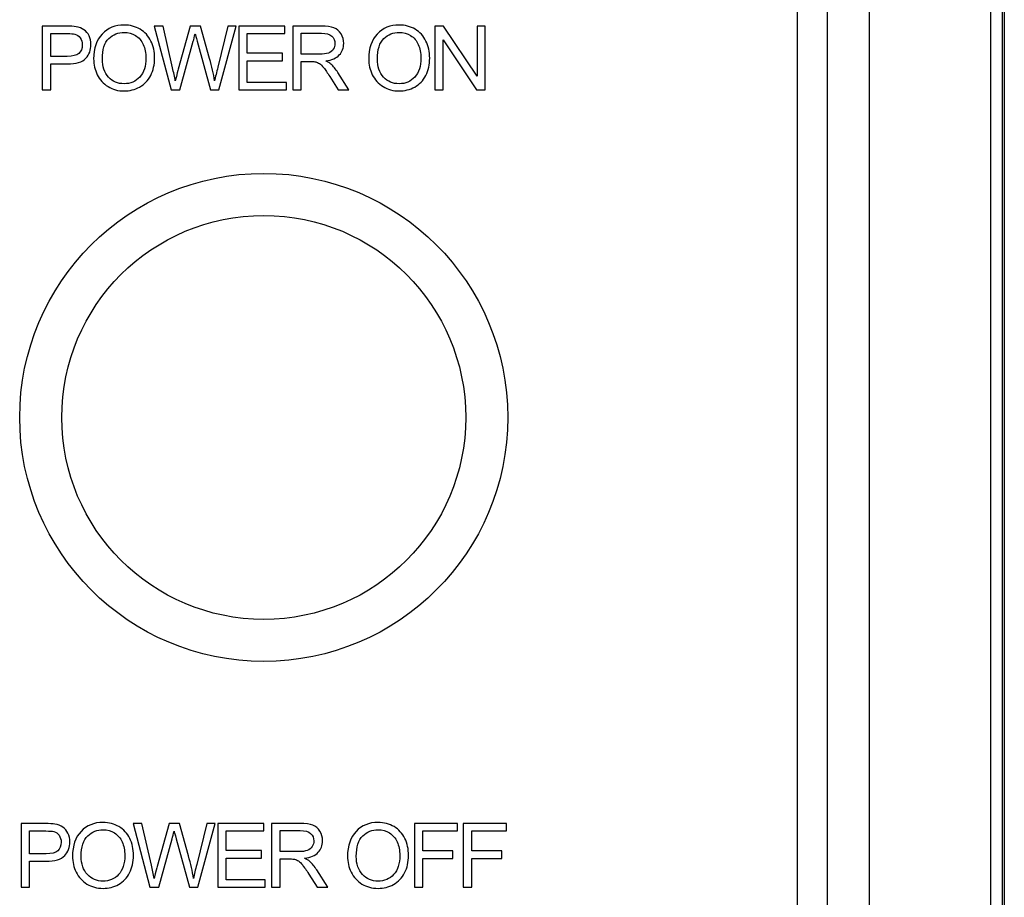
# Model space of a CAD drawing. Header units: millimetres. Extents: x 7143 to 9546, y -1575 to -869.
# Tile 48 of 94: x 7547 to 7605, y -1342 to -1289. Entities that reach past the tile are written whole.
import ezdxf

# ---------------------------------------------------------------- set-up
doc = ezdxf.new("R2010")
doc.units = ezdxf.units.MM
doc.header["$LTSCALE"] = 3

msp = doc.modelspace()

# ---------------------------------------------------------------- linework, layer by layer
at = {"linetype": 'Continuous', "lineweight": 30}
for p, q in [((7605.473, -1219.048), (7605.473, -1415.048)), ((7597.473, -1407.048), (7597.473, -1227.048)), ((7594.973, -1403.334), (7594.973, -1230.762)), ((7593.185, -1401.546), (7593.185, -1232.549))]:
    msp.add_line(p, q, dxfattribs=at)
at = {"linetype": 'Continuous', "lineweight": 30, "flags": 128}
msp.add_lwpolyline([(7604.672, -1414.232), (7604.672, -1414.232), (7604.673, -1412.232), (7604.673, -1404.232), (7604.674, -1372.232), (7604.673, -1244.232), (7604.673, -1230.676), (7604.672, -1219.864), (7604.672, -1219.864)], dxfattribs=at)
at = {"linetype": 'Continuous', "lineweight": 30}
for radius in [14.5, 12]:
    msp.add_circle((7561.473, -1313.048), radius, dxfattribs=at)
for points, knots in [([(7605.35, -1219.048), (7605.348, -1220.015), (7605.344, -1221.951), (7605.35, -1225.828), (7605.343, -1240.488), (7605.35, -1279.031), (7605.355, -1320.61), (7605.344, -1351.039), (7605.338, -1356.61), (7605.337, -1357.208)], [0, 0, 0, 0, 0.021012, 0.042076, 0.084176, 0.339329, 0.878968, 0.987014, 1, 1, 1, 1]), ([(7548.314, -1293.588), (7548.314, -1293.588), (7548.314, -1289.799), (7548.314, -1289.799), (7548.314, -1289.799), (7548.314, -1289.799), (7549.745, -1289.799), (7549.745, -1289.799), (7549.745, -1289.799), (7549.996, -1289.799), (7550.188, -1289.812), (7550.322, -1289.836), (7550.322, -1289.836), (7550.508, -1289.867), (7550.664, -1289.926), (7550.79, -1290.012), (7550.79, -1290.012), (7550.916, -1290.099), (7551.017, -1290.221), (7551.094, -1290.377), (7551.094, -1290.377), (7551.171, -1290.533), (7551.209, -1290.705), (7551.209, -1290.893), (7551.209, -1290.893), (7551.209, -1291.214), (7551.106, -1291.487), (7550.901, -1291.709), (7550.901, -1291.709), (7550.696, -1291.932), (7550.325, -1292.043), (7549.789, -1292.043), (7549.789, -1292.043), (7549.789, -1292.043), (7548.817, -1292.043), (7548.817, -1292.043), (7548.817, -1292.043), (7548.817, -1292.043), (7548.817, -1293.588), (7548.817, -1293.588), (7548.817, -1293.588), (7548.817, -1293.588), (7548.314, -1293.588), (7548.314, -1293.588)], [0, 0, 0, 0, 0.083333, 0.083333, 0.083333, 0.083333, 0.166667, 0.166667, 0.166667, 0.166667, 0.25, 0.25, 0.25, 0.25, 0.333333, 0.333333, 0.333333, 0.333333, 0.416667, 0.416667, 0.416667, 0.416667, 0.5, 0.5, 0.5, 0.5, 0.583333, 0.583333, 0.583333, 0.583333, 0.666667, 0.666667, 0.666667, 0.666667, 0.75, 0.75, 0.75, 0.75, 0.833333, 0.833333, 0.833333, 0.833333, 1, 1, 1, 1]), ([(7551.366, -1291.744), (7551.366, -1291.116), (7551.535, -1290.624), (7551.873, -1290.269), (7551.873, -1290.269), (7552.211, -1289.913), (7552.647, -1289.736), (7553.181, -1289.736), (7553.181, -1289.736), (7553.531, -1289.736), (7553.846, -1289.82), (7554.127, -1289.986), (7554.127, -1289.986), (7554.408, -1290.153), (7554.622, -1290.386), (7554.769, -1290.685), (7554.769, -1290.685), (7554.917, -1290.983), (7554.991, -1291.322), (7554.991, -1291.7), (7554.991, -1291.7), (7554.991, -1292.084), (7554.913, -1292.428), (7554.758, -1292.73), (7554.758, -1292.73), (7554.603, -1293.034), (7554.383, -1293.263), (7554.099, -1293.418), (7554.099, -1293.418), (7553.814, -1293.574), (7553.507, -1293.652), (7553.178, -1293.652), (7553.178, -1293.652), (7552.821, -1293.652), (7552.503, -1293.565), (7552.222, -1293.393), (7552.222, -1293.393), (7551.941, -1293.221), (7551.728, -1292.987), (7551.583, -1292.689), (7551.583, -1292.689), (7551.438, -1292.392), (7551.366, -1292.077), (7551.366, -1291.744)], [0, 0, 0, 0, 0.083333, 0.083333, 0.083333, 0.083333, 0.166667, 0.166667, 0.166667, 0.166667, 0.25, 0.25, 0.25, 0.25, 0.333333, 0.333333, 0.333333, 0.333333, 0.416667, 0.416667, 0.416667, 0.416667, 0.5, 0.5, 0.5, 0.5, 0.583333, 0.583333, 0.583333, 0.583333, 0.666667, 0.666667, 0.666667, 0.666667, 0.75, 0.75, 0.75, 0.75, 0.833333, 0.833333, 0.833333, 0.833333, 1, 1, 1, 1]), ([(7555.965, -1293.588), (7555.965, -1293.588), (7554.967, -1289.799), (7554.967, -1289.799), (7554.967, -1289.799), (7554.967, -1289.799), (7555.488, -1289.799), (7555.488, -1289.799), (7555.488, -1289.799), (7555.488, -1289.799), (7556.056, -1292.284), (7556.056, -1292.284), (7556.056, -1292.284), (7556.117, -1292.544), (7556.172, -1292.803), (7556.219, -1293.058), (7556.219, -1293.058), (7556.318, -1292.654), (7556.377, -1292.422), (7556.393, -1292.36), (7556.393, -1292.36), (7556.393, -1292.36), (7557.11, -1289.799), (7557.11, -1289.799), (7557.11, -1289.799), (7557.11, -1289.799), (7557.714, -1289.799), (7557.714, -1289.799), (7557.714, -1289.799), (7557.714, -1289.799), (7558.257, -1291.718), (7558.257, -1291.718), (7558.257, -1291.718), (7558.39, -1292.194), (7558.489, -1292.641), (7558.552, -1293.058), (7558.552, -1293.058), (7558.603, -1292.819), (7558.667, -1292.545), (7558.746, -1292.235), (7558.746, -1292.235), (7558.746, -1292.235), (7559.337, -1289.799), (7559.337, -1289.799), (7559.337, -1289.799), (7559.337, -1289.799), (7559.841, -1289.799), (7559.841, -1289.799), (7559.841, -1289.799), (7559.841, -1289.799), (7558.804, -1293.588), (7558.804, -1293.588), (7558.804, -1293.588), (7558.804, -1293.588), (7558.316, -1293.588), (7558.316, -1293.588), (7558.316, -1293.588), (7558.316, -1293.588), (7557.521, -1290.702), (7557.521, -1290.702), (7557.521, -1290.702), (7557.454, -1290.46), (7557.414, -1290.312), (7557.399, -1290.257), (7557.399, -1290.257), (7557.356, -1290.43), (7557.317, -1290.578), (7557.283, -1290.701), (7557.283, -1290.701), (7557.283, -1290.701), (7556.489, -1293.588), (7556.489, -1293.588), (7556.489, -1293.588), (7556.489, -1293.588), (7555.965, -1293.588), (7555.965, -1293.588)], [0, 0, 0, 0, 0.05, 0.05, 0.05, 0.05, 0.1, 0.1, 0.1, 0.1, 0.15, 0.15, 0.15, 0.15, 0.2, 0.2, 0.2, 0.2, 0.25, 0.25, 0.25, 0.25, 0.3, 0.3, 0.3, 0.3, 0.35, 0.35, 0.35, 0.35, 0.4, 0.4, 0.4, 0.4, 0.45, 0.45, 0.45, 0.45, 0.5, 0.5, 0.5, 0.5, 0.55, 0.55, 0.55, 0.55, 0.6, 0.6, 0.6, 0.6, 0.65, 0.65, 0.65, 0.65, 0.7, 0.7, 0.7, 0.7, 0.75, 0.75, 0.75, 0.75, 0.8, 0.8, 0.8, 0.8, 0.85, 0.85, 0.85, 0.85, 0.9, 0.9, 0.9, 0.9, 1, 1, 1, 1]), ([(7559.992, -1293.588), (7559.992, -1293.588), (7559.992, -1289.799), (7559.992, -1289.799), (7559.992, -1289.799), (7559.992, -1289.799), (7562.728, -1289.799), (7562.728, -1289.799), (7562.728, -1289.799), (7562.728, -1289.799), (7562.728, -1290.244), (7562.728, -1290.244), (7562.728, -1290.244), (7562.728, -1290.244), (7560.495, -1290.244), (7560.495, -1290.244), (7560.495, -1290.244), (7560.495, -1290.244), (7560.495, -1291.408), (7560.495, -1291.408), (7560.495, -1291.408), (7560.495, -1291.408), (7562.585, -1291.408), (7562.585, -1291.408), (7562.585, -1291.408), (7562.585, -1291.408), (7562.585, -1291.853), (7562.585, -1291.853), (7562.585, -1291.853), (7562.585, -1291.853), (7560.495, -1291.853), (7560.495, -1291.853), (7560.495, -1291.853), (7560.495, -1291.853), (7560.495, -1293.144), (7560.495, -1293.144), (7560.495, -1293.144), (7560.495, -1293.144), (7562.818, -1293.144), (7562.818, -1293.144), (7562.818, -1293.144), (7562.818, -1293.144), (7562.818, -1293.588), (7562.818, -1293.588), (7562.818, -1293.588), (7562.818, -1293.588), (7559.992, -1293.588), (7559.992, -1293.588)], [0, 0, 0, 0, 0.076923, 0.076923, 0.076923, 0.076923, 0.153846, 0.153846, 0.153846, 0.153846, 0.230769, 0.230769, 0.230769, 0.230769, 0.307692, 0.307692, 0.307692, 0.307692, 0.384615, 0.384615, 0.384615, 0.384615, 0.461538, 0.461538, 0.461538, 0.461538, 0.538462, 0.538462, 0.538462, 0.538462, 0.615385, 0.615385, 0.615385, 0.615385, 0.692308, 0.692308, 0.692308, 0.692308, 0.769231, 0.769231, 0.769231, 0.769231, 0.846154, 0.846154, 0.846154, 0.846154, 1, 1, 1, 1]), ([(7563.197, -1293.588), (7563.197, -1293.588), (7563.197, -1289.799), (7563.197, -1289.799), (7563.197, -1289.799), (7563.197, -1289.799), (7564.877, -1289.799), (7564.877, -1289.799), (7564.877, -1289.799), (7565.214, -1289.799), (7565.471, -1289.834), (7565.647, -1289.902), (7565.647, -1289.902), (7565.822, -1289.97), (7565.962, -1290.09), (7566.067, -1290.262), (7566.067, -1290.262), (7566.172, -1290.434), (7566.224, -1290.624), (7566.224, -1290.832), (7566.224, -1290.832), (7566.224, -1291.101), (7566.137, -1291.328), (7565.963, -1291.512), (7565.963, -1291.512), (7565.789, -1291.697), (7565.521, -1291.813), (7565.158, -1291.863), (7565.158, -1291.863), (7565.291, -1291.927), (7565.392, -1291.99), (7565.46, -1292.052), (7565.46, -1292.052), (7565.607, -1292.186), (7565.745, -1292.355), (7565.875, -1292.556), (7565.875, -1292.556), (7565.875, -1292.556), (7566.53, -1293.588), (7566.53, -1293.588), (7566.53, -1293.588), (7566.53, -1293.588), (7565.904, -1293.588), (7565.904, -1293.588), (7565.904, -1293.588), (7565.904, -1293.588), (7565.403, -1292.8), (7565.403, -1292.8), (7565.403, -1292.8), (7565.258, -1292.571), (7565.137, -1292.398), (7565.042, -1292.277), (7565.042, -1292.277), (7564.947, -1292.156), (7564.863, -1292.072), (7564.788, -1292.024), (7564.788, -1292.024), (7564.713, -1291.976), (7564.637, -1291.943), (7564.559, -1291.923), (7564.559, -1291.923), (7564.503, -1291.912), (7564.41, -1291.906), (7564.28, -1291.906), (7564.28, -1291.906), (7564.28, -1291.906), (7563.7, -1291.906), (7563.7, -1291.906), (7563.7, -1291.906), (7563.7, -1291.906), (7563.7, -1293.588), (7563.7, -1293.588), (7563.7, -1293.588), (7563.7, -1293.588), (7563.197, -1293.588), (7563.197, -1293.588)], [0, 0, 0, 0, 0.05, 0.05, 0.05, 0.05, 0.1, 0.1, 0.1, 0.1, 0.15, 0.15, 0.15, 0.15, 0.2, 0.2, 0.2, 0.2, 0.25, 0.25, 0.25, 0.25, 0.3, 0.3, 0.3, 0.3, 0.35, 0.35, 0.35, 0.35, 0.4, 0.4, 0.4, 0.4, 0.45, 0.45, 0.45, 0.45, 0.5, 0.5, 0.5, 0.5, 0.55, 0.55, 0.55, 0.55, 0.6, 0.6, 0.6, 0.6, 0.65, 0.65, 0.65, 0.65, 0.7, 0.7, 0.7, 0.7, 0.75, 0.75, 0.75, 0.75, 0.8, 0.8, 0.8, 0.8, 0.85, 0.85, 0.85, 0.85, 0.9, 0.9, 0.9, 0.9, 1, 1, 1, 1]), ([(7567.707, -1291.744), (7567.707, -1291.116), (7567.876, -1290.624), (7568.214, -1290.269), (7568.214, -1290.269), (7568.552, -1289.913), (7568.987, -1289.736), (7569.522, -1289.736), (7569.522, -1289.736), (7569.872, -1289.736), (7570.187, -1289.82), (7570.468, -1289.986), (7570.468, -1289.986), (7570.749, -1290.153), (7570.963, -1290.386), (7571.11, -1290.685), (7571.11, -1290.685), (7571.257, -1290.983), (7571.332, -1291.322), (7571.332, -1291.7), (7571.332, -1291.7), (7571.332, -1292.084), (7571.254, -1292.428), (7571.099, -1292.73), (7571.099, -1292.73), (7570.944, -1293.034), (7570.724, -1293.263), (7570.44, -1293.418), (7570.44, -1293.418), (7570.155, -1293.574), (7569.848, -1293.652), (7569.519, -1293.652), (7569.519, -1293.652), (7569.162, -1293.652), (7568.844, -1293.565), (7568.562, -1293.393), (7568.562, -1293.393), (7568.282, -1293.221), (7568.068, -1292.987), (7567.924, -1292.689), (7567.924, -1292.689), (7567.779, -1292.392), (7567.707, -1292.077), (7567.707, -1291.744)], [0, 0, 0, 0, 0.083333, 0.083333, 0.083333, 0.083333, 0.166667, 0.166667, 0.166667, 0.166667, 0.25, 0.25, 0.25, 0.25, 0.333333, 0.333333, 0.333333, 0.333333, 0.416667, 0.416667, 0.416667, 0.416667, 0.5, 0.5, 0.5, 0.5, 0.583333, 0.583333, 0.583333, 0.583333, 0.666667, 0.666667, 0.666667, 0.666667, 0.75, 0.75, 0.75, 0.75, 0.833333, 0.833333, 0.833333, 0.833333, 1, 1, 1, 1]), ([(7571.647, -1293.588), (7571.647, -1293.588), (7571.647, -1289.799), (7571.647, -1289.799), (7571.647, -1289.799), (7571.647, -1289.799), (7572.162, -1289.799), (7572.162, -1289.799), (7572.162, -1289.799), (7572.162, -1289.799), (7574.15, -1292.773), (7574.15, -1292.773), (7574.15, -1292.773), (7574.15, -1292.773), (7574.15, -1289.799), (7574.15, -1289.799), (7574.15, -1289.799), (7574.15, -1289.799), (7574.631, -1289.799), (7574.631, -1289.799), (7574.631, -1289.799), (7574.631, -1289.799), (7574.631, -1293.588), (7574.631, -1293.588), (7574.631, -1293.588), (7574.631, -1293.588), (7574.116, -1293.588), (7574.116, -1293.588), (7574.116, -1293.588), (7574.116, -1293.588), (7572.128, -1290.614), (7572.128, -1290.614), (7572.128, -1290.614), (7572.128, -1290.614), (7572.128, -1293.588), (7572.128, -1293.588), (7572.128, -1293.588), (7572.128, -1293.588), (7571.647, -1293.588), (7571.647, -1293.588)], [0, 0, 0, 0, 0.090909, 0.090909, 0.090909, 0.090909, 0.181818, 0.181818, 0.181818, 0.181818, 0.272727, 0.272727, 0.272727, 0.272727, 0.363636, 0.363636, 0.363636, 0.363636, 0.454545, 0.454545, 0.454545, 0.454545, 0.545455, 0.545455, 0.545455, 0.545455, 0.636364, 0.636364, 0.636364, 0.636364, 0.727273, 0.727273, 0.727273, 0.727273, 0.818182, 0.818182, 0.818182, 0.818182, 1, 1, 1, 1]), ([(7548.817, -1291.599), (7548.817, -1291.599), (7549.796, -1291.599), (7549.796, -1291.599), (7549.796, -1291.599), (7550.12, -1291.599), (7550.35, -1291.539), (7550.486, -1291.418), (7550.486, -1291.418), (7550.622, -1291.297), (7550.69, -1291.128), (7550.69, -1290.908), (7550.69, -1290.908), (7550.69, -1290.75), (7550.65, -1290.614), (7550.57, -1290.502), (7550.57, -1290.502), (7550.49, -1290.389), (7550.384, -1290.314), (7550.254, -1290.278), (7550.254, -1290.278), (7550.169, -1290.255), (7550.013, -1290.244), (7549.786, -1290.244), (7549.786, -1290.244), (7549.786, -1290.244), (7548.817, -1290.244), (7548.817, -1290.244), (7548.817, -1290.244), (7548.817, -1290.244), (7548.817, -1291.599), (7548.817, -1291.599)], [0, 0, 0, 0, 0.111111, 0.111111, 0.111111, 0.111111, 0.222222, 0.222222, 0.222222, 0.222222, 0.333333, 0.333333, 0.333333, 0.333333, 0.444444, 0.444444, 0.444444, 0.444444, 0.555556, 0.555556, 0.555556, 0.555556, 0.666667, 0.666667, 0.666667, 0.666667, 0.777778, 0.777778, 0.777778, 0.777778, 1, 1, 1, 1]), ([(7551.885, -1291.753), (7551.885, -1292.209), (7552.007, -1292.568), (7552.252, -1292.83), (7552.252, -1292.83), (7552.498, -1293.092), (7552.805, -1293.223), (7553.176, -1293.223), (7553.176, -1293.223), (7553.553, -1293.223), (7553.863, -1293.091), (7554.107, -1292.826), (7554.107, -1292.826), (7554.351, -1292.562), (7554.472, -1292.186), (7554.472, -1291.699), (7554.472, -1291.699), (7554.472, -1291.391), (7554.42, -1291.122), (7554.316, -1290.893), (7554.316, -1290.893), (7554.212, -1290.664), (7554.06, -1290.486), (7553.859, -1290.36), (7553.859, -1290.36), (7553.658, -1290.233), (7553.433, -1290.17), (7553.184, -1290.17), (7553.184, -1290.17), (7552.829, -1290.17), (7552.524, -1290.292), (7552.268, -1290.535), (7552.268, -1290.535), (7552.013, -1290.778), (7551.885, -1291.184), (7551.885, -1291.753)], [0, 0, 0, 0, 0.1, 0.1, 0.1, 0.1, 0.2, 0.2, 0.2, 0.2, 0.3, 0.3, 0.3, 0.3, 0.4, 0.4, 0.4, 0.4, 0.5, 0.5, 0.5, 0.5, 0.6, 0.6, 0.6, 0.6, 0.7, 0.7, 0.7, 0.7, 0.8, 0.8, 0.8, 0.8, 1, 1, 1, 1]), ([(7563.7, -1291.472), (7563.7, -1291.472), (7564.776, -1291.472), (7564.776, -1291.472), (7564.776, -1291.472), (7565.005, -1291.472), (7565.184, -1291.448), (7565.312, -1291.4), (7565.312, -1291.4), (7565.441, -1291.353), (7565.539, -1291.278), (7565.605, -1291.173), (7565.605, -1291.173), (7565.672, -1291.069), (7565.706, -1290.956), (7565.706, -1290.833), (7565.706, -1290.833), (7565.706, -1290.654), (7565.641, -1290.506), (7565.512, -1290.39), (7565.512, -1290.39), (7565.382, -1290.275), (7565.177, -1290.218), (7564.898, -1290.218), (7564.898, -1290.218), (7564.898, -1290.218), (7563.7, -1290.218), (7563.7, -1290.218), (7563.7, -1290.218), (7563.7, -1290.218), (7563.7, -1291.472), (7563.7, -1291.472)], [0, 0, 0, 0, 0.111111, 0.111111, 0.111111, 0.111111, 0.222222, 0.222222, 0.222222, 0.222222, 0.333333, 0.333333, 0.333333, 0.333333, 0.444444, 0.444444, 0.444444, 0.444444, 0.555556, 0.555556, 0.555556, 0.555556, 0.666667, 0.666667, 0.666667, 0.666667, 0.777778, 0.777778, 0.777778, 0.777778, 1, 1, 1, 1]), ([(7568.225, -1291.753), (7568.225, -1292.209), (7568.348, -1292.568), (7568.593, -1292.83), (7568.593, -1292.83), (7568.838, -1293.092), (7569.146, -1293.223), (7569.517, -1293.223), (7569.517, -1293.223), (7569.894, -1293.223), (7570.204, -1293.091), (7570.448, -1292.826), (7570.448, -1292.826), (7570.691, -1292.562), (7570.813, -1292.186), (7570.813, -1291.699), (7570.813, -1291.699), (7570.813, -1291.391), (7570.761, -1291.122), (7570.657, -1290.893), (7570.657, -1290.893), (7570.553, -1290.664), (7570.4, -1290.486), (7570.2, -1290.36), (7570.2, -1290.36), (7569.999, -1290.233), (7569.774, -1290.17), (7569.524, -1290.17), (7569.524, -1290.17), (7569.17, -1290.17), (7568.865, -1290.292), (7568.609, -1290.535), (7568.609, -1290.535), (7568.353, -1290.778), (7568.225, -1291.184), (7568.225, -1291.753)], [0, 0, 0, 0, 0.1, 0.1, 0.1, 0.1, 0.2, 0.2, 0.2, 0.2, 0.3, 0.3, 0.3, 0.3, 0.4, 0.4, 0.4, 0.4, 0.5, 0.5, 0.5, 0.5, 0.6, 0.6, 0.6, 0.6, 0.7, 0.7, 0.7, 0.7, 0.8, 0.8, 0.8, 0.8, 1, 1, 1, 1]), ([(7547.059, -1340.964), (7547.059, -1340.964), (7547.059, -1337.176), (7547.059, -1337.176), (7547.059, -1337.176), (7547.059, -1337.176), (7548.489, -1337.176), (7548.489, -1337.176), (7548.489, -1337.176), (7548.741, -1337.176), (7548.933, -1337.188), (7549.066, -1337.212), (7549.066, -1337.212), (7549.252, -1337.243), (7549.408, -1337.302), (7549.534, -1337.388), (7549.534, -1337.388), (7549.66, -1337.475), (7549.762, -1337.597), (7549.839, -1337.753), (7549.839, -1337.753), (7549.915, -1337.909), (7549.953, -1338.081), (7549.953, -1338.269), (7549.953, -1338.269), (7549.953, -1338.59), (7549.851, -1338.863), (7549.645, -1339.085), (7549.645, -1339.085), (7549.441, -1339.308), (7549.07, -1339.419), (7548.533, -1339.419), (7548.533, -1339.419), (7548.533, -1339.419), (7547.561, -1339.419), (7547.561, -1339.419), (7547.561, -1339.419), (7547.561, -1339.419), (7547.561, -1340.964), (7547.561, -1340.964), (7547.561, -1340.964), (7547.561, -1340.964), (7547.059, -1340.964), (7547.059, -1340.964)], [0, 0, 0, 0, 0.083333, 0.083333, 0.083333, 0.083333, 0.166667, 0.166667, 0.166667, 0.166667, 0.25, 0.25, 0.25, 0.25, 0.333333, 0.333333, 0.333333, 0.333333, 0.416667, 0.416667, 0.416667, 0.416667, 0.5, 0.5, 0.5, 0.5, 0.583333, 0.583333, 0.583333, 0.583333, 0.666667, 0.666667, 0.666667, 0.666667, 0.75, 0.75, 0.75, 0.75, 0.833333, 0.833333, 0.833333, 0.833333, 1, 1, 1, 1]), ([(7550.111, -1339.12), (7550.111, -1338.492), (7550.28, -1338), (7550.618, -1337.645), (7550.618, -1337.645), (7550.955, -1337.289), (7551.391, -1337.112), (7551.926, -1337.112), (7551.926, -1337.112), (7552.276, -1337.112), (7552.591, -1337.196), (7552.872, -1337.363), (7552.872, -1337.363), (7553.152, -1337.529), (7553.367, -1337.762), (7553.514, -1338.061), (7553.514, -1338.061), (7553.661, -1338.359), (7553.735, -1338.698), (7553.735, -1339.076), (7553.735, -1339.076), (7553.735, -1339.46), (7553.658, -1339.804), (7553.503, -1340.106), (7553.503, -1340.106), (7553.347, -1340.41), (7553.128, -1340.639), (7552.844, -1340.794), (7552.844, -1340.794), (7552.559, -1340.95), (7552.252, -1341.028), (7551.923, -1341.028), (7551.923, -1341.028), (7551.566, -1341.028), (7551.247, -1340.942), (7550.966, -1340.77), (7550.966, -1340.77), (7550.686, -1340.598), (7550.472, -1340.363), (7550.328, -1340.065), (7550.328, -1340.065), (7550.183, -1339.768), (7550.111, -1339.453), (7550.111, -1339.12)], [0, 0, 0, 0, 0.083333, 0.083333, 0.083333, 0.083333, 0.166667, 0.166667, 0.166667, 0.166667, 0.25, 0.25, 0.25, 0.25, 0.333333, 0.333333, 0.333333, 0.333333, 0.416667, 0.416667, 0.416667, 0.416667, 0.5, 0.5, 0.5, 0.5, 0.583333, 0.583333, 0.583333, 0.583333, 0.666667, 0.666667, 0.666667, 0.666667, 0.75, 0.75, 0.75, 0.75, 0.833333, 0.833333, 0.833333, 0.833333, 1, 1, 1, 1]), ([(7554.709, -1340.964), (7554.709, -1340.964), (7553.712, -1337.176), (7553.712, -1337.176), (7553.712, -1337.176), (7553.712, -1337.176), (7554.232, -1337.176), (7554.232, -1337.176), (7554.232, -1337.176), (7554.232, -1337.176), (7554.8, -1339.66), (7554.8, -1339.66), (7554.8, -1339.66), (7554.862, -1339.92), (7554.917, -1340.179), (7554.963, -1340.434), (7554.963, -1340.434), (7555.063, -1340.03), (7555.121, -1339.798), (7555.138, -1339.736), (7555.138, -1339.736), (7555.138, -1339.736), (7555.854, -1337.176), (7555.854, -1337.176), (7555.854, -1337.176), (7555.854, -1337.176), (7556.458, -1337.176), (7556.458, -1337.176), (7556.458, -1337.176), (7556.458, -1337.176), (7557.002, -1339.094), (7557.002, -1339.094), (7557.002, -1339.094), (7557.135, -1339.57), (7557.233, -1340.017), (7557.297, -1340.434), (7557.297, -1340.434), (7557.347, -1340.195), (7557.412, -1339.921), (7557.49, -1339.612), (7557.49, -1339.612), (7557.49, -1339.612), (7558.082, -1337.176), (7558.082, -1337.176), (7558.082, -1337.176), (7558.082, -1337.176), (7558.586, -1337.176), (7558.586, -1337.176), (7558.586, -1337.176), (7558.586, -1337.176), (7557.548, -1340.964), (7557.548, -1340.964), (7557.548, -1340.964), (7557.548, -1340.964), (7557.061, -1340.964), (7557.061, -1340.964), (7557.061, -1340.964), (7557.061, -1340.964), (7556.266, -1338.078), (7556.266, -1338.078), (7556.266, -1338.078), (7556.199, -1337.836), (7556.158, -1337.688), (7556.143, -1337.633), (7556.143, -1337.633), (7556.1, -1337.806), (7556.061, -1337.954), (7556.028, -1338.077), (7556.028, -1338.077), (7556.028, -1338.077), (7555.233, -1340.964), (7555.233, -1340.964), (7555.233, -1340.964), (7555.233, -1340.964), (7554.709, -1340.964), (7554.709, -1340.964)], [0, 0, 0, 0, 0.05, 0.05, 0.05, 0.05, 0.1, 0.1, 0.1, 0.1, 0.15, 0.15, 0.15, 0.15, 0.2, 0.2, 0.2, 0.2, 0.25, 0.25, 0.25, 0.25, 0.3, 0.3, 0.3, 0.3, 0.35, 0.35, 0.35, 0.35, 0.4, 0.4, 0.4, 0.4, 0.45, 0.45, 0.45, 0.45, 0.5, 0.5, 0.5, 0.5, 0.55, 0.55, 0.55, 0.55, 0.6, 0.6, 0.6, 0.6, 0.65, 0.65, 0.65, 0.65, 0.7, 0.7, 0.7, 0.7, 0.75, 0.75, 0.75, 0.75, 0.8, 0.8, 0.8, 0.8, 0.85, 0.85, 0.85, 0.85, 0.9, 0.9, 0.9, 0.9, 1, 1, 1, 1]), ([(7558.737, -1340.964), (7558.737, -1340.964), (7558.737, -1337.176), (7558.737, -1337.176), (7558.737, -1337.176), (7558.737, -1337.176), (7561.472, -1337.176), (7561.472, -1337.176), (7561.472, -1337.176), (7561.472, -1337.176), (7561.472, -1337.62), (7561.472, -1337.62), (7561.472, -1337.62), (7561.472, -1337.62), (7559.239, -1337.62), (7559.239, -1337.62), (7559.239, -1337.62), (7559.239, -1337.62), (7559.239, -1338.784), (7559.239, -1338.784), (7559.239, -1338.784), (7559.239, -1338.784), (7561.33, -1338.784), (7561.33, -1338.784), (7561.33, -1338.784), (7561.33, -1338.784), (7561.33, -1339.229), (7561.33, -1339.229), (7561.33, -1339.229), (7561.33, -1339.229), (7559.239, -1339.229), (7559.239, -1339.229), (7559.239, -1339.229), (7559.239, -1339.229), (7559.239, -1340.52), (7559.239, -1340.52), (7559.239, -1340.52), (7559.239, -1340.52), (7561.562, -1340.52), (7561.562, -1340.52), (7561.562, -1340.52), (7561.562, -1340.52), (7561.562, -1340.964), (7561.562, -1340.964), (7561.562, -1340.964), (7561.562, -1340.964), (7558.737, -1340.964), (7558.737, -1340.964)], [0, 0, 0, 0, 0.076923, 0.076923, 0.076923, 0.076923, 0.153846, 0.153846, 0.153846, 0.153846, 0.230769, 0.230769, 0.230769, 0.230769, 0.307692, 0.307692, 0.307692, 0.307692, 0.384615, 0.384615, 0.384615, 0.384615, 0.461538, 0.461538, 0.461538, 0.461538, 0.538462, 0.538462, 0.538462, 0.538462, 0.615385, 0.615385, 0.615385, 0.615385, 0.692308, 0.692308, 0.692308, 0.692308, 0.769231, 0.769231, 0.769231, 0.769231, 0.846154, 0.846154, 0.846154, 0.846154, 1, 1, 1, 1]), ([(7561.942, -1340.964), (7561.942, -1340.964), (7561.942, -1337.176), (7561.942, -1337.176), (7561.942, -1337.176), (7561.942, -1337.176), (7563.621, -1337.176), (7563.621, -1337.176), (7563.621, -1337.176), (7563.959, -1337.176), (7564.216, -1337.21), (7564.391, -1337.278), (7564.391, -1337.278), (7564.567, -1337.346), (7564.707, -1337.466), (7564.812, -1337.638), (7564.812, -1337.638), (7564.917, -1337.81), (7564.969, -1338), (7564.969, -1338.208), (7564.969, -1338.208), (7564.969, -1338.477), (7564.881, -1338.704), (7564.708, -1338.888), (7564.708, -1338.888), (7564.534, -1339.073), (7564.266, -1339.189), (7563.902, -1339.239), (7563.902, -1339.239), (7564.036, -1339.303), (7564.136, -1339.366), (7564.205, -1339.428), (7564.205, -1339.428), (7564.351, -1339.562), (7564.49, -1339.731), (7564.619, -1339.933), (7564.619, -1339.933), (7564.619, -1339.933), (7565.275, -1340.964), (7565.275, -1340.964), (7565.275, -1340.964), (7565.275, -1340.964), (7564.649, -1340.964), (7564.649, -1340.964), (7564.649, -1340.964), (7564.649, -1340.964), (7564.148, -1340.176), (7564.148, -1340.176), (7564.148, -1340.176), (7564.002, -1339.948), (7563.881, -1339.774), (7563.787, -1339.653), (7563.787, -1339.653), (7563.692, -1339.532), (7563.607, -1339.448), (7563.532, -1339.4), (7563.532, -1339.4), (7563.458, -1339.352), (7563.381, -1339.319), (7563.304, -1339.299), (7563.304, -1339.299), (7563.247, -1339.288), (7563.155, -1339.282), (7563.025, -1339.282), (7563.025, -1339.282), (7563.025, -1339.282), (7562.445, -1339.282), (7562.445, -1339.282), (7562.445, -1339.282), (7562.445, -1339.282), (7562.445, -1340.964), (7562.445, -1340.964), (7562.445, -1340.964), (7562.445, -1340.964), (7561.942, -1340.964), (7561.942, -1340.964)], [0, 0, 0, 0, 0.05, 0.05, 0.05, 0.05, 0.1, 0.1, 0.1, 0.1, 0.15, 0.15, 0.15, 0.15, 0.2, 0.2, 0.2, 0.2, 0.25, 0.25, 0.25, 0.25, 0.3, 0.3, 0.3, 0.3, 0.35, 0.35, 0.35, 0.35, 0.4, 0.4, 0.4, 0.4, 0.45, 0.45, 0.45, 0.45, 0.5, 0.5, 0.5, 0.5, 0.55, 0.55, 0.55, 0.55, 0.6, 0.6, 0.6, 0.6, 0.65, 0.65, 0.65, 0.65, 0.7, 0.7, 0.7, 0.7, 0.75, 0.75, 0.75, 0.75, 0.8, 0.8, 0.8, 0.8, 0.85, 0.85, 0.85, 0.85, 0.9, 0.9, 0.9, 0.9, 1, 1, 1, 1]), ([(7566.451, -1339.12), (7566.451, -1338.492), (7566.621, -1338), (7566.958, -1337.645), (7566.958, -1337.645), (7567.296, -1337.289), (7567.732, -1337.112), (7568.266, -1337.112), (7568.266, -1337.112), (7568.616, -1337.112), (7568.931, -1337.196), (7569.213, -1337.363), (7569.213, -1337.363), (7569.493, -1337.529), (7569.707, -1337.762), (7569.855, -1338.061), (7569.855, -1338.061), (7570.002, -1338.359), (7570.076, -1338.698), (7570.076, -1339.076), (7570.076, -1339.076), (7570.076, -1339.46), (7569.998, -1339.804), (7569.843, -1340.106), (7569.843, -1340.106), (7569.688, -1340.41), (7569.468, -1340.639), (7569.184, -1340.794), (7569.184, -1340.794), (7568.9, -1340.95), (7568.593, -1341.028), (7568.264, -1341.028), (7568.264, -1341.028), (7567.906, -1341.028), (7567.588, -1340.942), (7567.307, -1340.77), (7567.307, -1340.77), (7567.026, -1340.598), (7566.813, -1340.363), (7566.668, -1340.065), (7566.668, -1340.065), (7566.524, -1339.768), (7566.451, -1339.453), (7566.451, -1339.12)], [0, 0, 0, 0, 0.083333, 0.083333, 0.083333, 0.083333, 0.166667, 0.166667, 0.166667, 0.166667, 0.25, 0.25, 0.25, 0.25, 0.333333, 0.333333, 0.333333, 0.333333, 0.416667, 0.416667, 0.416667, 0.416667, 0.5, 0.5, 0.5, 0.5, 0.583333, 0.583333, 0.583333, 0.583333, 0.666667, 0.666667, 0.666667, 0.666667, 0.75, 0.75, 0.75, 0.75, 0.833333, 0.833333, 0.833333, 0.833333, 1, 1, 1, 1]), ([(7570.423, -1340.964), (7570.423, -1340.964), (7570.423, -1337.176), (7570.423, -1337.176), (7570.423, -1337.176), (7570.423, -1337.176), (7572.979, -1337.176), (7572.979, -1337.176), (7572.979, -1337.176), (7572.979, -1337.176), (7572.979, -1337.62), (7572.979, -1337.62), (7572.979, -1337.62), (7572.979, -1337.62), (7570.926, -1337.62), (7570.926, -1337.62), (7570.926, -1337.62), (7570.926, -1337.62), (7570.926, -1338.8), (7570.926, -1338.8), (7570.926, -1338.8), (7570.926, -1338.8), (7572.704, -1338.8), (7572.704, -1338.8), (7572.704, -1338.8), (7572.704, -1338.8), (7572.704, -1339.245), (7572.704, -1339.245), (7572.704, -1339.245), (7572.704, -1339.245), (7570.926, -1339.245), (7570.926, -1339.245), (7570.926, -1339.245), (7570.926, -1339.245), (7570.926, -1340.964), (7570.926, -1340.964), (7570.926, -1340.964), (7570.926, -1340.964), (7570.423, -1340.964), (7570.423, -1340.964)], [0, 0, 0, 0, 0.090909, 0.090909, 0.090909, 0.090909, 0.181818, 0.181818, 0.181818, 0.181818, 0.272727, 0.272727, 0.272727, 0.272727, 0.363636, 0.363636, 0.363636, 0.363636, 0.454545, 0.454545, 0.454545, 0.454545, 0.545455, 0.545455, 0.545455, 0.545455, 0.636364, 0.636364, 0.636364, 0.636364, 0.727273, 0.727273, 0.727273, 0.727273, 0.818182, 0.818182, 0.818182, 0.818182, 1, 1, 1, 1]), ([(7573.331, -1340.964), (7573.331, -1340.964), (7573.331, -1337.176), (7573.331, -1337.176), (7573.331, -1337.176), (7573.331, -1337.176), (7575.887, -1337.176), (7575.887, -1337.176), (7575.887, -1337.176), (7575.887, -1337.176), (7575.887, -1337.62), (7575.887, -1337.62), (7575.887, -1337.62), (7575.887, -1337.62), (7573.834, -1337.62), (7573.834, -1337.62), (7573.834, -1337.62), (7573.834, -1337.62), (7573.834, -1338.8), (7573.834, -1338.8), (7573.834, -1338.8), (7573.834, -1338.8), (7575.612, -1338.8), (7575.612, -1338.8), (7575.612, -1338.8), (7575.612, -1338.8), (7575.612, -1339.245), (7575.612, -1339.245), (7575.612, -1339.245), (7575.612, -1339.245), (7573.834, -1339.245), (7573.834, -1339.245), (7573.834, -1339.245), (7573.834, -1339.245), (7573.834, -1340.964), (7573.834, -1340.964), (7573.834, -1340.964), (7573.834, -1340.964), (7573.331, -1340.964), (7573.331, -1340.964)], [0, 0, 0, 0, 0.090909, 0.090909, 0.090909, 0.090909, 0.181818, 0.181818, 0.181818, 0.181818, 0.272727, 0.272727, 0.272727, 0.272727, 0.363636, 0.363636, 0.363636, 0.363636, 0.454545, 0.454545, 0.454545, 0.454545, 0.545455, 0.545455, 0.545455, 0.545455, 0.636364, 0.636364, 0.636364, 0.636364, 0.727273, 0.727273, 0.727273, 0.727273, 0.818182, 0.818182, 0.818182, 0.818182, 1, 1, 1, 1]), ([(7547.561, -1338.975), (7547.561, -1338.975), (7548.54, -1338.975), (7548.54, -1338.975), (7548.54, -1338.975), (7548.865, -1338.975), (7549.094, -1338.915), (7549.231, -1338.794), (7549.231, -1338.794), (7549.367, -1338.673), (7549.435, -1338.504), (7549.435, -1338.284), (7549.435, -1338.284), (7549.435, -1338.126), (7549.395, -1337.991), (7549.315, -1337.878), (7549.315, -1337.878), (7549.234, -1337.765), (7549.129, -1337.69), (7548.998, -1337.654), (7548.998, -1337.654), (7548.913, -1337.632), (7548.757, -1337.62), (7548.531, -1337.62), (7548.531, -1337.62), (7548.531, -1337.62), (7547.561, -1337.62), (7547.561, -1337.62), (7547.561, -1337.62), (7547.561, -1337.62), (7547.561, -1338.975), (7547.561, -1338.975)], [0, 0, 0, 0, 0.111111, 0.111111, 0.111111, 0.111111, 0.222222, 0.222222, 0.222222, 0.222222, 0.333333, 0.333333, 0.333333, 0.333333, 0.444444, 0.444444, 0.444444, 0.444444, 0.555556, 0.555556, 0.555556, 0.555556, 0.666667, 0.666667, 0.666667, 0.666667, 0.777778, 0.777778, 0.777778, 0.777778, 1, 1, 1, 1]), ([(7550.629, -1339.129), (7550.629, -1339.585), (7550.752, -1339.944), (7550.997, -1340.206), (7550.997, -1340.206), (7551.242, -1340.468), (7551.55, -1340.599), (7551.92, -1340.599), (7551.92, -1340.599), (7552.298, -1340.599), (7552.607, -1340.467), (7552.852, -1340.202), (7552.852, -1340.202), (7553.095, -1339.938), (7553.217, -1339.562), (7553.217, -1339.075), (7553.217, -1339.075), (7553.217, -1338.768), (7553.165, -1338.499), (7553.061, -1338.269), (7553.061, -1338.269), (7552.957, -1338.04), (7552.804, -1337.862), (7552.604, -1337.736), (7552.604, -1337.736), (7552.403, -1337.61), (7552.178, -1337.546), (7551.928, -1337.546), (7551.928, -1337.546), (7551.574, -1337.546), (7551.269, -1337.668), (7551.013, -1337.911), (7551.013, -1337.911), (7550.757, -1338.155), (7550.629, -1338.56), (7550.629, -1339.129)], [0, 0, 0, 0, 0.1, 0.1, 0.1, 0.1, 0.2, 0.2, 0.2, 0.2, 0.3, 0.3, 0.3, 0.3, 0.4, 0.4, 0.4, 0.4, 0.5, 0.5, 0.5, 0.5, 0.6, 0.6, 0.6, 0.6, 0.7, 0.7, 0.7, 0.7, 0.8, 0.8, 0.8, 0.8, 1, 1, 1, 1]), ([(7562.445, -1338.848), (7562.445, -1338.848), (7563.521, -1338.848), (7563.521, -1338.848), (7563.521, -1338.848), (7563.75, -1338.848), (7563.928, -1338.824), (7564.057, -1338.776), (7564.057, -1338.776), (7564.186, -1338.73), (7564.283, -1338.654), (7564.35, -1338.549), (7564.35, -1338.549), (7564.417, -1338.445), (7564.45, -1338.332), (7564.45, -1338.209), (7564.45, -1338.209), (7564.45, -1338.03), (7564.386, -1337.882), (7564.256, -1337.766), (7564.256, -1337.766), (7564.126, -1337.651), (7563.922, -1337.594), (7563.642, -1337.594), (7563.642, -1337.594), (7563.642, -1337.594), (7562.445, -1337.594), (7562.445, -1337.594), (7562.445, -1337.594), (7562.445, -1337.594), (7562.445, -1338.848), (7562.445, -1338.848)], [0, 0, 0, 0, 0.111111, 0.111111, 0.111111, 0.111111, 0.222222, 0.222222, 0.222222, 0.222222, 0.333333, 0.333333, 0.333333, 0.333333, 0.444444, 0.444444, 0.444444, 0.444444, 0.555556, 0.555556, 0.555556, 0.555556, 0.666667, 0.666667, 0.666667, 0.666667, 0.777778, 0.777778, 0.777778, 0.777778, 1, 1, 1, 1]), ([(7566.97, -1339.129), (7566.97, -1339.585), (7567.092, -1339.944), (7567.338, -1340.206), (7567.338, -1340.206), (7567.583, -1340.468), (7567.891, -1340.599), (7568.261, -1340.599), (7568.261, -1340.599), (7568.638, -1340.599), (7568.948, -1340.467), (7569.192, -1340.202), (7569.192, -1340.202), (7569.436, -1339.938), (7569.557, -1339.562), (7569.557, -1339.075), (7569.557, -1339.075), (7569.557, -1338.768), (7569.505, -1338.499), (7569.401, -1338.269), (7569.401, -1338.269), (7569.297, -1338.04), (7569.145, -1337.862), (7568.945, -1337.736), (7568.945, -1337.736), (7568.743, -1337.61), (7568.519, -1337.546), (7568.269, -1337.546), (7568.269, -1337.546), (7567.914, -1337.546), (7567.609, -1337.668), (7567.353, -1337.911), (7567.353, -1337.911), (7567.098, -1338.155), (7566.97, -1338.56), (7566.97, -1339.129)], [0, 0, 0, 0, 0.1, 0.1, 0.1, 0.1, 0.2, 0.2, 0.2, 0.2, 0.3, 0.3, 0.3, 0.3, 0.4, 0.4, 0.4, 0.4, 0.5, 0.5, 0.5, 0.5, 0.6, 0.6, 0.6, 0.6, 0.7, 0.7, 0.7, 0.7, 0.8, 0.8, 0.8, 0.8, 1, 1, 1, 1])]:
    msp.add_open_spline(points, degree=3, knots=knots, dxfattribs=at)

doc.saveas('drawing.dxf')
